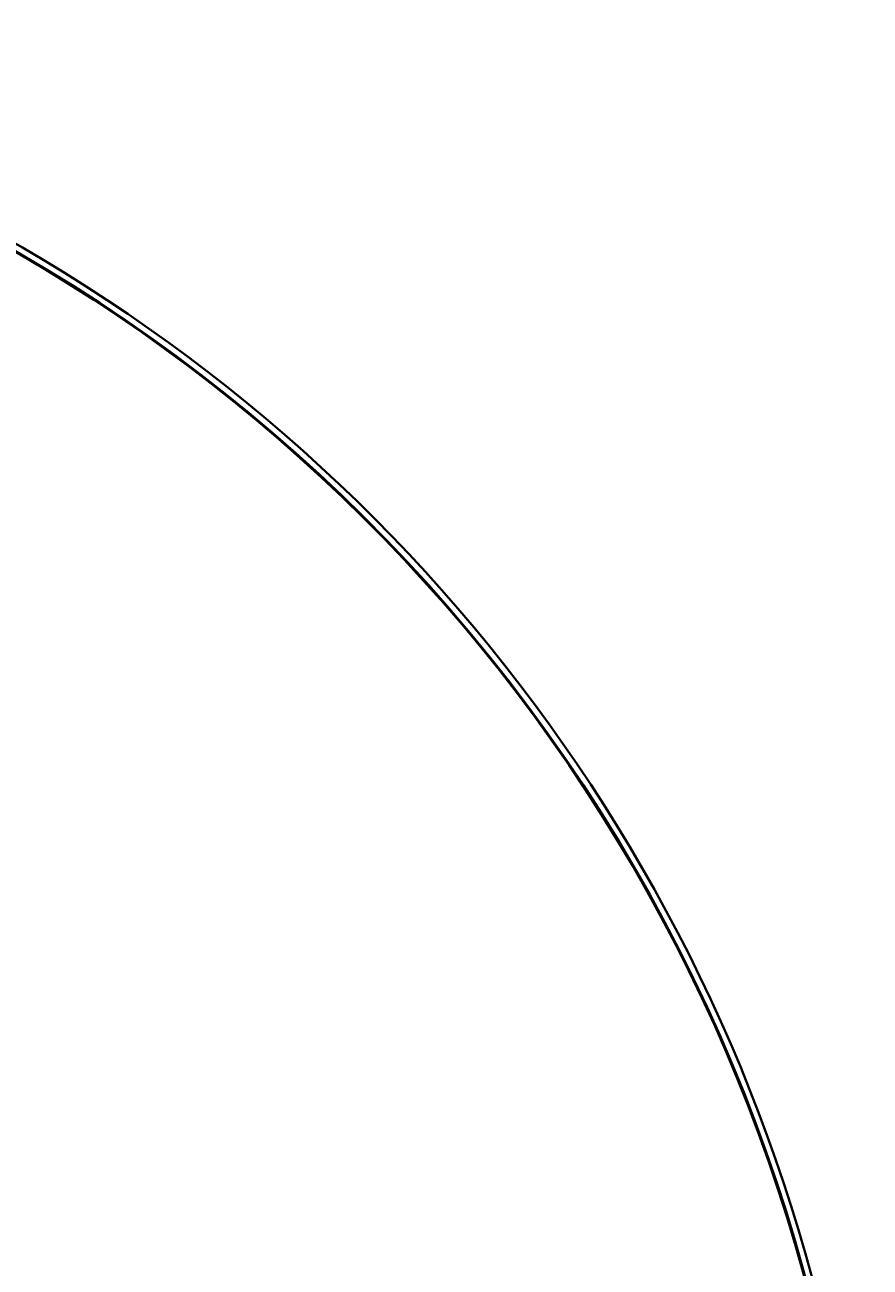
# Model space of a CAD drawing. Header units: millimetres. Extents: x -4428 to 4131, y -3615 to 4038.
# Tile 138 of 172: x 3483 to 4065, y -1619 to -764. Entities that reach past the tile are written whole.
import ezdxf

# ---------------------------------------------------------------- set-up
doc = ezdxf.new("R2010")
doc.units = ezdxf.units.MM
doc.linetypes.add('K5LT_BASIC', pattern=[0])
doc.linetypes.add('K5LT_THIN', pattern=[0])
doc.layers.add('Системный слой', color=7, linetype='Continuous')
doc.styles.add('KDIMTEXTSTYLE', font='GOST_AU.SHX', dxfattribs={"width": 0.96, "oblique": 15, "height": 5})
doc.dimstyles.new('KDIMSTYLE (1.00)', dxfattribs={"dimtxt": 5, "dimasz": 1, "dimexe": 2, "dimexo": 0, "dimgap": 1, "dimtad": 1, "dimtxsty": 'KDIMTEXTSTYLE', "dimsah": 1, "dimcen": 0, "dimdle": 1, "dimadec": 0, "dimazin": 0, "dimtfac": 0.667, "dimtmove": 0, "dimatfit": 3, "dimfxl": 1, "dimtvp": 1, "dimtolj": 1, "dimtzin": 0, "dimarcsym": 0})

# ---------------------------------------------------------------- blocks, each defined once
blk = doc.blocks.new('KDIMARROW_01')
at = {"layer": 'Системный слой'}
blk.add_hatch(color=0, dxfattribs=at).paths.add_polyline_path([(-5, -0.66), (0, 0), (-5, 0.66), (-4.5, 0)])
at = {"layer": 'Системный слой', "color": 0, "linetype": 'K5LT_THIN', "lineweight": 20}
for p, q in [((-4.5, 0), (-5, 0.66)), ((-5, 0.66), (0, 0)), ((0, 0), (-5, -0.66)), ((-5, -0.66), (-4.5, 0)), ((0, 0), (-1, 0))]:
    blk.add_line(p, q, dxfattribs=at)
blk = doc.blocks.new('U21')
at = {"layer": 'Системный слой', "color": 150, "linetype": 'K5LT_BASIC', "lineweight": 40, "true_color": 0x0080ff}
for radius, start, end in [(1165.5, 324.91013, 167.2024), (1165, 324.95295, 91.47559), (1170, 316.59342, 63.28373)]:
    blk.add_arc((2894.64, -1929.07), radius, start, end, dxfattribs=at)

msp = doc.modelspace()

# ---------------------------------------------------------------- block references
at = {"layer": 'Системный слой'}
msp.add_blockref('U21', (0, 0), dxfattribs=at)

# ---------------------------------------------------------------- dimensions: what is measured, and where the dimension line sits
at = {"layer": 'Системный слой', "color": 7}
msp.add_linear_dim(base=(4059.644, -3613.025), p1=(1328.644, -1343.367), p2=(4059.644, -1929.074), location=(2694.144, -3613.025), text='\\H75.0;\\W0.965;\\Q15;\\H75.0;\\W0.965;\\Q15;\\Q15;2730', dimstyle='KDIMSTYLE (1.00)', override={"dimexo": 0, "dimblk1": 'KDIMARROW_01', "dimblk2": 'KDIMARROW_01', "dimse1": 0, "dimse2": 0, "dimclrt": 7, "dimtolj": 1}, dxfattribs=at).render()

doc.saveas('drawing.dxf')
